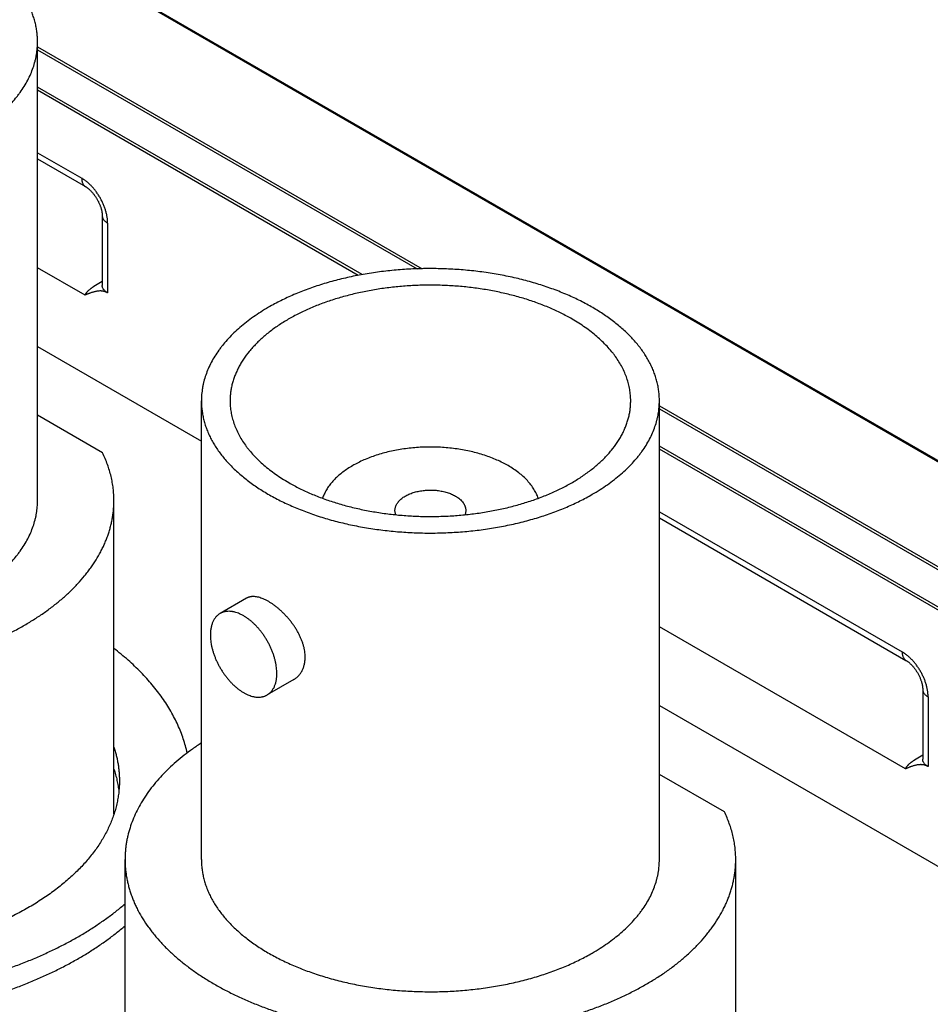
# Model space of a CAD drawing. Header units: inches. Extents: x 0 to 34, y 0 to 22.
# Tile 69 of 80: x 29.9 to 30.272, y 19.787 to 20.19. Entities that reach past the tile are written whole.
import ezdxf

# ---------------------------------------------------------------- set-up
doc = ezdxf.new("R2010")
doc.units = ezdxf.units.IN
doc.header["$LTSCALE"] = 1.87
doc.header["$MEASUREMENT"] = 0
doc.layers.get('0').update_dxf_attribs({"linetype": 'CONTINUOUS'})

msp = doc.modelspace()

# ---------------------------------------------------------------- linework, layer by layer
at = {"color": 7, "linetype": 'CONTINUOUS'}
for p, q in [((31.36824, 19.37818), (29.67916, 20.35343)), ((31.36896, 19.37825), (29.67989, 20.3535)), ((29.90689, 19.99334), (29.90689, 20.18112)), ((29.90689, 20.1791), (30.06426, 20.08824)), ((29.90689, 20.17787), (30.06222, 20.08818)), ((30.03979, 20.08582), (29.90689, 20.16256)), ((30.03817, 20.08552), (29.90689, 20.16132)), ((29.90689, 20.1357), (29.92495, 20.12527)), ((29.90689, 20.13316), (29.92651, 20.12183)), ((29.93336, 20.10996), (29.93336, 20.08132)), ((29.93556, 20.1069), (29.93556, 20.07832)), ((29.92632, 20.07742), (29.90689, 20.08864)), ((29.93336, 20.08296), (29.92996, 20.081)), ((29.90689, 20.0564), (29.97394, 20.01768)), ((29.97394, 19.84636), (29.97394, 20.03415)), ((30.16144, 19.84636), (30.16144, 20.03415)), ((30.16144, 20.03212), (30.40756, 19.89002)), ((30.16144, 20.03089), (30.40552, 19.88996)), ((29.93348, 20.01286), (29.90689, 20.02821)), ((30.3831, 19.8876), (30.16144, 20.01558)), ((30.38147, 19.8873), (30.16144, 20.01434)), ((29.93814, 19.86487), (29.93814, 19.99334)), ((30.0535, 19.98752), (30.05319, 19.98924)), ((30.08219, 19.98924), (30.08188, 19.98752)), ((30.16144, 19.98872), (30.26083, 19.93134)), ((30.16144, 19.98618), (30.26238, 19.9279)), ((29.99248, 19.95334), (29.98161, 19.94707)), ((30.26219, 19.88349), (30.16144, 19.94166)), ((30.01173, 19.92), (30.00086, 19.91373)), ((30.26924, 19.91603), (30.26924, 19.88739)), ((30.27143, 19.91297), (30.27143, 19.88439)), ((30.16144, 19.90942), (30.31724, 19.81946)), ((30.26924, 19.88903), (30.26584, 19.88706)), ((30.18803, 19.86588), (30.16144, 19.88123)), ((29.94269, 19.7179), (29.94269, 19.84636)), ((30.19269, 19.71789), (30.19269, 19.84636))]:
    msp.add_line(p, q, dxfattribs=at)
for points in [[(29.92651, 20.12183), (29.92661, 20.12177), (29.92674, 20.12169), (29.92688, 20.1216), (29.92702, 20.12151), (29.92716, 20.12141), (29.92731, 20.1213), (29.92747, 20.12118), (29.92762, 20.12106), (29.92778, 20.12092), (29.92795, 20.12078), (29.92812, 20.12063), (29.92829, 20.12047), (29.92846, 20.12031), (29.92864, 20.12014), (29.92881, 20.11995), (29.92899, 20.11977), (29.92917, 20.11957), (29.92935, 20.11937), (29.92952, 20.11916), (29.9297, 20.11895), (29.92987, 20.11873), (29.93004, 20.1185), (29.93021, 20.11827), (29.93038, 20.11804), (29.93055, 20.1178), (29.93071, 20.11755), (29.93087, 20.1173), (29.93103, 20.11705), (29.93119, 20.11679), (29.93134, 20.11653), (29.93148, 20.11627), (29.93162, 20.116), (29.93176, 20.11574), (29.93189, 20.11547), (29.93202, 20.11521), (29.93214, 20.11494), (29.93225, 20.11468), (29.93236, 20.11442), (29.93246, 20.11416), (29.93256, 20.1139), (29.93265, 20.11364), (29.93273, 20.11339), (29.93281, 20.11314), (29.93289, 20.11289), (29.93296, 20.11265), (29.93302, 20.11241), (29.93308, 20.11218), (29.93313, 20.11195), (29.93317, 20.11173), (29.93321, 20.11152), (29.93325, 20.11131), (29.93328, 20.11111), (29.9333, 20.11092), (29.93332, 20.11074), (29.93334, 20.11056), (29.93335, 20.11039), (29.93336, 20.11023), (29.93336, 20.11008), (29.93336, 20.10996)], [(30.26238, 19.9279), (30.26249, 19.92784), (30.26262, 19.92776), (30.26275, 19.92767), (30.2629, 19.92758), (30.26304, 19.92748), (30.26319, 19.92737), (30.26334, 19.92725), (30.2635, 19.92713), (30.26366, 19.92699), (30.26382, 19.92685), (30.26399, 19.9267), (30.26416, 19.92654), (30.26434, 19.92638), (30.26451, 19.92621), (30.26469, 19.92602), (30.26487, 19.92584), (30.26504, 19.92564), (30.26522, 19.92544), (30.2654, 19.92523), (30.26557, 19.92502), (30.26575, 19.9248), (30.26592, 19.92457), (30.26609, 19.92434), (30.26626, 19.92411), (30.26642, 19.92387), (30.26659, 19.92362), (30.26675, 19.92337), (30.26691, 19.92312), (30.26706, 19.92286), (30.26721, 19.9226), (30.26736, 19.92234), (30.2675, 19.92207), (30.26763, 19.92181), (30.26777, 19.92154), (30.26789, 19.92128), (30.26801, 19.92101), (30.26813, 19.92075), (30.26823, 19.92049), (30.26834, 19.92023), (30.26843, 19.91997), (30.26852, 19.91971), (30.26861, 19.91946), (30.26869, 19.91921), (30.26876, 19.91896), (30.26883, 19.91872), (30.2689, 19.91848), (30.26895, 19.91825), (30.269, 19.91802), (30.26905, 19.9178), (30.26909, 19.91759), (30.26912, 19.91738), (30.26915, 19.91718), (30.26918, 19.91699), (30.2692, 19.91681), (30.26921, 19.91663), (30.26922, 19.91646), (30.26923, 19.9163), (30.26924, 19.91615), (30.26924, 19.91603)]]:
    msp.add_lwpolyline(points, dxfattribs=at)
for points, knots in [([(29.90689, 20.18112), (29.90689, 20.18179), (29.90684, 20.18312), (29.90665, 20.18511), (29.90633, 20.1871), (29.90589, 20.18908), (29.90532, 20.19105), (29.90462, 20.193), (29.9038, 20.19494), (29.90286, 20.19686), (29.9018, 20.19876), (29.90061, 20.20063), (29.89931, 20.20248), (29.89739, 20.20492), (29.89527, 20.20728), (29.89295, 20.20955), (29.89108, 20.21122), (29.88911, 20.21286), (29.88704, 20.21445), (29.88486, 20.216), (29.88259, 20.2175), (29.88023, 20.21895), (29.87777, 20.22035), (29.87523, 20.2217), (29.8726, 20.22299), (29.86989, 20.22422), (29.86711, 20.2254), (29.86425, 20.22652), (29.86032, 20.22793), (29.85525, 20.22954), (29.84898, 20.23119), (29.84252, 20.23258), (29.83589, 20.23369), (29.82915, 20.23451), (29.82232, 20.23504), (29.81543, 20.23529), (29.80854, 20.23524), (29.80167, 20.2349), (29.79486, 20.23427), (29.78815, 20.23335), (29.78158, 20.23215), (29.77517, 20.23067), (29.76897, 20.22893), (29.76397, 20.22725), (29.76011, 20.22578), (29.7573, 20.22462), (29.75456, 20.22341), (29.75105, 20.22172), (29.7485, 20.22036), (29.74684, 20.2194)], [0, 0, 0, 0, 0.010653, 0.021334, 0.032072, 0.042896, 0.05383, 0.064902, 0.076133, 0.087546, 0.09916, 0.110993, 0.123061, 0.135376, 0.160788, 0.173907, 0.187307, 0.200992, 0.214964, 0.229222, 0.243766, 0.258592, 0.273697, 0.289076, 0.304722, 0.320627, 0.336783, 0.353181, 0.369809, 0.403711, 0.438395, 0.473751, 0.509665, 0.546015, 0.582672, 0.619506, 0.656385, 0.693174, 0.729743, 0.765962, 0.801703, 0.836848, 0.871282, 0.904902, 0.921377, 0.937615, 0.953605, 0.969338, 1, 1, 1, 1]), ([(29.87943, 20.14285), (29.8805, 20.14347), (29.88259, 20.14473), (29.88559, 20.14674), (29.88843, 20.14884), (29.89108, 20.15101), (29.89355, 20.15325), (29.89582, 20.15556), (29.89756, 20.15756), (29.89884, 20.15918), (29.90005, 20.1608), (29.90142, 20.16285), (29.90287, 20.16538), (29.9041, 20.16794), (29.90511, 20.17054), (29.90577, 20.17273), (29.90619, 20.17449), (29.90644, 20.17582), (29.90664, 20.17714), (29.90678, 20.17847), (29.90687, 20.1798), (29.90689, 20.18068), (29.90689, 20.18112)], [0, 0, 0, 0, 0.07523, 0.148553, 0.219947, 0.289407, 0.356948, 0.422603, 0.486431, 0.517688, 0.548519, 0.608956, 0.66788, 0.725447, 0.781836, 0.837251, 0.864668, 0.891927, 0.919058, 0.946092, 0.973062, 1, 1, 1, 1]), ([(29.92495, 20.12527), (29.92495, 20.12507), (29.92497, 20.12469), (29.92504, 20.12414), (29.92517, 20.12363), (29.92534, 20.12316), (29.92557, 20.12274), (29.92579, 20.12243), (29.92599, 20.12222), (29.92615, 20.12207), (29.92632, 20.12194), (29.92644, 20.12187), (29.92651, 20.12183)], [0, 0, 0, 0, 0.148578, 0.289445, 0.422643, 0.548539, 0.667875, 0.781791, 0.837227, 0.891911, 0.946085, 1, 1, 1, 1]), ([(29.93556, 20.1069), (29.93556, 20.107), (29.93556, 20.1072), (29.93555, 20.10751), (29.93553, 20.10782), (29.9355, 20.10823), (29.93545, 20.10877), (29.93536, 20.10941), (29.93524, 20.11006), (29.93506, 20.11095), (29.93476, 20.11207), (29.93439, 20.11318), (29.93405, 20.11407), (29.93377, 20.11474), (29.93347, 20.1154), (29.93305, 20.11628), (29.93246, 20.11736), (29.93169, 20.11861), (29.931, 20.11961), (29.93041, 20.12038), (29.92981, 20.12112), (29.92903, 20.12199), (29.92805, 20.12296), (29.9272, 20.1237), (29.92651, 20.12424), (29.92608, 20.12455), (29.92573, 20.12478), (29.92547, 20.12495), (29.92521, 20.12511), (29.92504, 20.12522), (29.92495, 20.12527)], [0, 0, 0, 0, 0.013721, 0.027604, 0.041645, 0.055847, 0.084718, 0.114193, 0.144236, 0.17481, 0.237374, 0.301555, 0.334143, 0.366997, 0.400064, 0.43329, 0.500002, 0.566715, 0.633, 0.665852, 0.69844, 0.762626, 0.825199, 0.885806, 0.915276, 0.944147, 0.95835, 0.972392, 0.986277, 1, 1, 1, 1]), ([(29.93336, 20.10996), (29.93336, 20.10989), (29.93337, 20.10975), (29.93339, 20.10953), (29.93344, 20.10932), (29.93352, 20.10904), (29.93368, 20.10869), (29.93393, 20.10829), (29.93425, 20.1079), (29.93463, 20.10754), (29.93507, 20.1072), (29.93539, 20.107), (29.93556, 20.1069)], [0, 0, 0, 0, 0.053917, 0.108092, 0.162777, 0.218213, 0.332131, 0.451468, 0.577364, 0.71056, 0.851426, 1, 1, 1, 1]), ([(30.16144, 20.03415), (30.16144, 20.03481), (30.1614, 20.03614), (30.16121, 20.03813), (30.16089, 20.04012), (30.16045, 20.0421), (30.15988, 20.04407), (30.15918, 20.04602), (30.15836, 20.04796), (30.15742, 20.04988), (30.15635, 20.05178), (30.15517, 20.05365), (30.15387, 20.0555), (30.15195, 20.05794), (30.14983, 20.0603), (30.14751, 20.06257), (30.14564, 20.06424), (30.14367, 20.06588), (30.1416, 20.06747), (30.13942, 20.06902), (30.13715, 20.07052), (30.13479, 20.07197), (30.13233, 20.07337), (30.12979, 20.07472), (30.12716, 20.07601), (30.12445, 20.07724), (30.12167, 20.07842), (30.11881, 20.07954), (30.11488, 20.08095), (30.10981, 20.08256), (30.10354, 20.08422), (30.09708, 20.0856), (30.09045, 20.08671), (30.08371, 20.08753), (30.07687, 20.08807), (30.06999, 20.08831), (30.0631, 20.08826), (30.05623, 20.08792), (30.04942, 20.08729), (30.04271, 20.08637), (30.03614, 20.08517), (30.02973, 20.08369), (30.02353, 20.08195), (30.01853, 20.08027), (30.01466, 20.0788), (30.01186, 20.07764), (30.00912, 20.07643), (30.00561, 20.07474), (30.00306, 20.07338), (30.0014, 20.07242)], [0, 0, 0, 0, 0.010653, 0.021334, 0.032072, 0.042896, 0.05383, 0.064902, 0.076133, 0.087546, 0.09916, 0.110993, 0.123061, 0.135376, 0.160788, 0.173907, 0.187307, 0.200992, 0.214964, 0.229222, 0.243766, 0.258592, 0.273697, 0.289076, 0.304722, 0.320627, 0.336783, 0.353181, 0.369809, 0.403711, 0.438395, 0.473751, 0.509665, 0.546015, 0.582672, 0.619506, 0.656385, 0.693174, 0.729743, 0.765962, 0.801703, 0.836848, 0.871282, 0.904902, 0.921377, 0.937615, 0.953605, 0.969338, 1, 1, 1, 1]), ([(29.92632, 20.07742), (29.92634, 20.07747), (29.92638, 20.07755), (29.92644, 20.07768), (29.92652, 20.0778), (29.92659, 20.07792), (29.92667, 20.07805), (29.92678, 20.07821), (29.92692, 20.07841), (29.9271, 20.07865), (29.9273, 20.07889), (29.92751, 20.07912), (29.92782, 20.07943), (29.92814, 20.07972), (29.92849, 20.08), (29.92876, 20.08021), (29.929, 20.08038), (29.92919, 20.08051), (29.92934, 20.08061), (29.92949, 20.08071), (29.9297, 20.08084), (29.92986, 20.08093), (29.92996, 20.081)], [0, 0, 0, 0, 0.027131, 0.054429, 0.082025, 0.109884, 0.137951, 0.166242, 0.223572, 0.281927, 0.341356, 0.401899, 0.463593, 0.590522, 0.655809, 0.722295, 0.789969, 0.824253, 0.858812, 0.893643, 0.928815, 1, 1, 1, 1]), ([(29.93556, 20.07832), (29.9355, 20.07835), (29.93539, 20.07842), (29.93522, 20.07851), (29.93505, 20.07859), (29.93483, 20.07869), (29.93455, 20.0788), (29.93421, 20.0789), (29.93388, 20.07899), (29.93356, 20.07905), (29.93324, 20.07909), (29.93293, 20.07912), (29.93262, 20.07913), (29.93222, 20.07912), (29.93172, 20.07909), (29.93114, 20.079), (29.93058, 20.07889), (29.93002, 20.07876), (29.92947, 20.0786), (29.92893, 20.07843), (29.92849, 20.07828), (29.92814, 20.07815), (29.92787, 20.07805), (29.92761, 20.07795), (29.92735, 20.07785), (29.92709, 20.07775), (29.92675, 20.07761), (29.92649, 20.0775), (29.92632, 20.07742)], [0, 0, 0, 0, 0.020185, 0.04007, 0.059616, 0.078825, 0.116256, 0.152455, 0.187544, 0.221655, 0.25492, 0.287465, 0.319402, 0.350832, 0.4125, 0.473033, 0.532793, 0.592015, 0.650855, 0.709418, 0.767777, 0.796898, 0.825985, 0.855043, 0.884077, 0.913092, 0.942082, 1, 1, 1, 1]), ([(29.93556, 20.07832), (29.93551, 20.07835), (29.93545, 20.07838), (29.93537, 20.07844), (29.93528, 20.07849), (29.93518, 20.07855), (29.93506, 20.07863), (29.93495, 20.07872), (29.9348, 20.07883), (29.93456, 20.07902), (29.93425, 20.07932), (29.93393, 20.0797), (29.93368, 20.08009), (29.93353, 20.08043), (29.93344, 20.0807), (29.93339, 20.08091), (29.93337, 20.08111), (29.93336, 20.08125), (29.93336, 20.08132)], [0, 0, 0, 0, 0.038375, 0.057372, 0.076264, 0.113708, 0.150632, 0.187035, 0.222923, 0.293131, 0.427348, 0.553678, 0.672775, 0.785628, 0.840253, 0.894002, 0.947157, 1, 1, 1, 1]), ([(30.12568, 20.06762), (30.12423, 20.06846), (30.12199, 20.06966), (30.11892, 20.07113), (30.11571, 20.07256), (30.11153, 20.07421), (30.10632, 20.07596), (30.1009, 20.07748), (30.0953, 20.07877), (30.08955, 20.07982), (30.08368, 20.08063), (30.07772, 20.08118), (30.07171, 20.08148), (30.06568, 20.08152), (30.05966, 20.08131), (30.05369, 20.08084), (30.04779, 20.08012), (30.04199, 20.07915), (30.03634, 20.07794), (30.03085, 20.07649), (30.02557, 20.07482), (30.02132, 20.07322), (30.01805, 20.07184), (30.01568, 20.07076), (30.01338, 20.06963), (30.01116, 20.06845), (30.00901, 20.06723), (30.00694, 20.06596), (30.00495, 20.06465), (30.00305, 20.0633), (30.00124, 20.0619), (29.99952, 20.06047), (29.99788, 20.059), (29.99635, 20.0575), (29.99491, 20.05597), (29.99313, 20.05391), (29.99154, 20.05177), (29.99015, 20.04957), (29.98921, 20.04791), (29.98839, 20.04623), (29.98767, 20.04453), (29.98706, 20.04282), (29.98656, 20.0411), (29.98618, 20.03937), (29.9859, 20.03763), (29.98573, 20.03589), (29.98569, 20.03473), (29.98569, 20.03415)], [0, 0, 0, 0, 0.030662, 0.046395, 0.062385, 0.095096, 0.128716, 0.16315, 0.198295, 0.234037, 0.270256, 0.306825, 0.343615, 0.380494, 0.417328, 0.453985, 0.490335, 0.526249, 0.561606, 0.59629, 0.630192, 0.663215, 0.679372, 0.695277, 0.710923, 0.726302, 0.741407, 0.756234, 0.770777, 0.785036, 0.799007, 0.812692, 0.826092, 0.839212, 0.852055, 0.86463, 0.889006, 0.900839, 0.912454, 0.923867, 0.935098, 0.946169, 0.957104, 0.967927, 0.978666, 0.989347, 1, 1, 1, 1]), ([(30.0014, 20.07242), (30.00033, 20.0718), (29.99824, 20.07054), (29.99523, 20.06853), (29.9924, 20.06643), (29.98975, 20.06426), (29.98728, 20.06202), (29.98501, 20.05971), (29.98327, 20.05771), (29.98198, 20.05609), (29.98078, 20.05447), (29.97941, 20.05242), (29.97796, 20.0499), (29.97673, 20.04733), (29.97572, 20.04473), (29.97505, 20.04254), (29.97464, 20.04078), (29.97439, 20.03946), (29.97419, 20.03813), (29.97405, 20.0368), (29.97396, 20.03548), (29.97394, 20.03459), (29.97394, 20.03415)], [0, 0, 0, 0, 0.07523, 0.148553, 0.219947, 0.289407, 0.356948, 0.422603, 0.486431, 0.517688, 0.548519, 0.608956, 0.66788, 0.725447, 0.781836, 0.837251, 0.864668, 0.891927, 0.919058, 0.946092, 0.973062, 1, 1, 1, 1]), ([(30.14969, 20.03415), (30.14969, 20.03492), (30.14963, 20.03648), (30.14933, 20.0388), (30.14883, 20.04111), (30.14814, 20.04341), (30.14726, 20.04568), (30.14618, 20.04792), (30.14491, 20.05013), (30.14371, 20.05193), (30.14266, 20.05334), (30.14153, 20.05476), (30.14001, 20.0565), (30.13803, 20.05852), (30.13587, 20.06049), (30.13355, 20.06239), (30.13107, 20.06422), (30.12844, 20.06598), (30.12661, 20.06708), (30.12568, 20.06762)], [0, 0, 0, 0, 0.053897, 0.108053, 0.162719, 0.218136, 0.274527, 0.332096, 0.391022, 0.451461, 0.482294, 0.513552, 0.577382, 0.643039, 0.710582, 0.780045, 0.851441, 0.924767, 1, 1, 1, 1]), ([(29.97394, 20.03415), (29.97394, 20.03348), (29.97399, 20.03215), (29.97418, 20.03016), (29.9745, 20.02817), (29.97494, 20.02619), (29.97551, 20.02422), (29.97621, 20.02227), (29.97703, 20.02033), (29.97797, 20.01841), (29.97903, 20.01652), (29.98022, 20.01464), (29.98152, 20.0128), (29.98343, 20.01035), (29.98556, 20.00799), (29.98788, 20.00573), (29.98975, 20.00405), (29.99172, 20.00241), (29.99379, 20.00082), (29.99596, 19.99927), (29.99824, 19.99777), (30.0006, 19.99632), (30.00306, 19.99492), (30.0056, 19.99357), (30.00823, 19.99228), (30.01094, 19.99105), (30.01372, 19.98987), (30.01658, 19.98876), (30.02051, 19.98734), (30.02557, 19.98573), (30.03185, 19.98408), (30.03831, 19.98269), (30.04493, 19.98159), (30.05168, 19.98076), (30.05851, 19.98023), (30.06539, 19.97998), (30.07229, 19.98003), (30.07916, 19.98037), (30.08597, 19.981), (30.09268, 19.98192), (30.09925, 19.98312), (30.10565, 19.9846), (30.11185, 19.98634), (30.11685, 19.98802), (30.12072, 19.98949), (30.12353, 19.99065), (30.12627, 19.99187), (30.12977, 19.99355), (30.13233, 19.99491), (30.13398, 19.99587)], [0, 0, 0, 0, 0.010653, 0.021334, 0.032072, 0.042896, 0.05383, 0.064902, 0.076133, 0.087546, 0.09916, 0.110993, 0.123061, 0.135376, 0.160788, 0.173907, 0.187307, 0.200992, 0.214964, 0.229222, 0.243766, 0.258592, 0.273697, 0.289076, 0.304722, 0.320627, 0.336783, 0.353181, 0.369809, 0.403711, 0.438395, 0.473751, 0.509665, 0.546015, 0.582672, 0.619506, 0.656385, 0.693174, 0.729743, 0.765962, 0.801703, 0.836848, 0.871282, 0.904902, 0.921377, 0.937615, 0.953605, 0.969338, 1, 1, 1, 1]), ([(29.98569, 20.03415), (29.98569, 20.03337), (29.98576, 20.03182), (29.98606, 20.02949), (29.98655, 20.02718), (29.98724, 20.02489), (29.98813, 20.02261), (29.98921, 20.02037), (29.99047, 20.01816), (29.99168, 20.01637), (29.99273, 20.01495), (29.99385, 20.01353), (29.99537, 20.01179), (29.99736, 20.00977), (29.99952, 20.0078), (30.00184, 20.00591), (30.00432, 20.00407), (30.00695, 20.00232), (30.00877, 20.00121), (30.00971, 20.00067)], [0, 0, 0, 0, 0.053897, 0.108053, 0.162719, 0.218136, 0.274527, 0.332096, 0.391022, 0.451461, 0.482294, 0.513552, 0.577382, 0.643039, 0.710582, 0.780045, 0.851441, 0.924767, 1, 1, 1, 1]), ([(30.00971, 20.00067), (30.01116, 19.99983), (30.01339, 19.99864), (30.01646, 19.99716), (30.01968, 19.99574), (30.02385, 19.99408), (30.02907, 19.99233), (30.03449, 19.99081), (30.04009, 19.98952), (30.04584, 19.98847), (30.05171, 19.98766), (30.05766, 19.98711), (30.06367, 19.98681), (30.0697, 19.98677), (30.07572, 19.98698), (30.0817, 19.98745), (30.0876, 19.98817), (30.09339, 19.98914), (30.09905, 19.99035), (30.10453, 19.9918), (30.10982, 19.99348), (30.11407, 19.99507), (30.11734, 19.99645), (30.11971, 19.99753), (30.122, 19.99866), (30.12423, 19.99984), (30.12638, 20.00106), (30.12845, 20.00233), (30.13043, 20.00364), (30.13233, 20.005), (30.13415, 20.00639), (30.13587, 20.00782), (30.1375, 20.00929), (30.13904, 20.01079), (30.14048, 20.01232), (30.14225, 20.01438), (30.14385, 20.01652), (30.14524, 20.01873), (30.14617, 20.02038), (30.147, 20.02206), (30.14771, 20.02376), (30.14832, 20.02547), (30.14882, 20.02719), (30.14921, 20.02892), (30.14949, 20.03066), (30.14966, 20.0324), (30.14969, 20.03356), (30.14969, 20.03415)], [0, 0, 0, 0, 0.030662, 0.046395, 0.062385, 0.095096, 0.128716, 0.16315, 0.198295, 0.234037, 0.270256, 0.306825, 0.343615, 0.380494, 0.417328, 0.453985, 0.490335, 0.526249, 0.561606, 0.59629, 0.630192, 0.663215, 0.679372, 0.695277, 0.710923, 0.726302, 0.741407, 0.756234, 0.770777, 0.785036, 0.799007, 0.812692, 0.826092, 0.839212, 0.852055, 0.86463, 0.889006, 0.900839, 0.912454, 0.923867, 0.935098, 0.946169, 0.957104, 0.967927, 0.978666, 0.989347, 1, 1, 1, 1]), ([(30.13398, 19.99587), (30.13506, 19.99649), (30.13715, 19.99775), (30.14015, 19.99977), (30.14299, 20.00186), (30.14564, 20.00403), (30.1481, 20.00627), (30.15038, 20.00859), (30.15212, 20.01058), (30.1534, 20.0122), (30.1546, 20.01382), (30.15598, 20.01587), (30.15743, 20.0184), (30.15866, 20.02096), (30.15967, 20.02356), (30.16033, 20.02575), (30.16075, 20.02752), (30.161, 20.02884), (30.1612, 20.03016), (30.16134, 20.03149), (30.16142, 20.03282), (30.16144, 20.0337), (30.16144, 20.03415)], [0, 0, 0, 0, 0.07523, 0.148553, 0.219947, 0.289407, 0.356948, 0.422603, 0.486431, 0.517688, 0.548519, 0.608956, 0.66788, 0.725447, 0.781836, 0.837251, 0.864668, 0.891927, 0.919058, 0.946092, 0.973062, 1, 1, 1, 1]), ([(30.09951, 20.00761), (30.09878, 20.00803), (30.09728, 20.00884), (30.09492, 20.00995), (30.09244, 20.01096), (30.08985, 20.01188), (30.08716, 20.01269), (30.08437, 20.01339), (30.08152, 20.01399), (30.0786, 20.01447), (30.07563, 20.01484), (30.07262, 20.01509), (30.06959, 20.01522), (30.06655, 20.01523), (30.06352, 20.01513), (30.06051, 20.01491), (30.05753, 20.01457), (30.05459, 20.01412), (30.05172, 20.01355), (30.04892, 20.01287), (30.0462, 20.01209), (30.04358, 20.0112), (30.04107, 20.01021), (30.03868, 20.00913), (30.03643, 20.00795), (30.03431, 20.00669), (30.03235, 20.00535), (30.03055, 20.00394), (30.02891, 20.00246), (30.02746, 20.00092), (30.02618, 19.99932), (30.0251, 19.99768), (30.02435, 19.99626), (30.02385, 19.99512), (30.02364, 19.99454), (30.02354, 19.99425)], [0, 0, 0, 0, 0.02979, 0.060528, 0.092162, 0.124627, 0.157848, 0.191743, 0.226221, 0.261188, 0.296543, 0.332181, 0.367996, 0.403879, 0.439721, 0.475413, 0.510848, 0.545921, 0.58053, 0.614579, 0.647976, 0.680637, 0.712484, 0.743451, 0.773481, 0.802531, 0.830571, 0.857588, 0.883586, 0.908591, 0.93265, 0.955835, 0.978242, 0.989194, 1, 1, 1, 1]), ([(29.93814, 19.99334), (29.93814, 19.99416), (29.93809, 19.99581), (29.93787, 19.99828), (29.9375, 20.00075), (29.93699, 20.0032), (29.93633, 20.00565), (29.93553, 20.00808), (29.93458, 20.01049), (29.93386, 20.01207), (29.93348, 20.01286)], [0, 0, 0, 0, 0.122103, 0.244492, 0.367448, 0.491247, 0.616156, 0.742427, 0.8703, 1, 1, 1, 1]), ([(30.11185, 19.99425), (30.11174, 19.99457), (30.11151, 19.9952), (30.11109, 19.99613), (30.11062, 19.99705), (30.10991, 19.99828), (30.10887, 19.99978), (30.10741, 20.00151), (30.10573, 20.00317), (30.10384, 20.00475), (30.10176, 20.00625), (30.10028, 20.00717), (30.09951, 20.00761)], [0, 0, 0, 0, 0.053958, 0.108725, 0.164406, 0.221094, 0.337777, 0.459356, 0.586211, 0.718566, 0.856509, 1, 1, 1, 1]), ([(30.05319, 19.98924), (30.05319, 19.98945), (30.05322, 19.98986), (30.05334, 19.99048), (30.05354, 19.99108), (30.05381, 19.99168), (30.05416, 19.99227), (30.05451, 19.99274), (30.05482, 19.9931), (30.05517, 19.99346), (30.05564, 19.99391), (30.05627, 19.99441), (30.05695, 19.99488), (30.0577, 19.99532), (30.0585, 19.99572), (30.05935, 19.9961), (30.06024, 19.99643), (30.06118, 19.99673), (30.06215, 19.99698), (30.06315, 19.9972), (30.06417, 19.99737), (30.06522, 19.9975), (30.06627, 19.99758), (30.06734, 19.99762), (30.0684, 19.99761), (30.06947, 19.99756), (30.07052, 19.99746), (30.07156, 19.99732), (30.07257, 19.99713), (30.07356, 19.9969), (30.07452, 19.99663), (30.07545, 19.99632), (30.07633, 19.99598), (30.07716, 19.99559), (30.07769, 19.99531), (30.07795, 19.99516)], [0, 0, 0, 0, 0.021325, 0.042878, 0.064876, 0.087513, 0.110954, 0.135332, 0.147908, 0.160753, 0.187268, 0.214922, 0.243722, 0.273652, 0.304676, 0.336737, 0.369763, 0.403668, 0.438354, 0.473713, 0.509631, 0.545983, 0.582643, 0.61948, 0.656362, 0.693155, 0.729727, 0.765948, 0.801693, 0.83684, 0.871278, 0.9049, 0.937613, 0.969335, 1, 1, 1, 1]), ([(30.07795, 19.99516), (30.07827, 19.99497), (30.0789, 19.99458), (30.07975, 19.99392), (30.08048, 19.99321), (30.0811, 19.99247), (30.08151, 19.99181), (30.08176, 19.99128), (30.08192, 19.99088), (30.08204, 19.99047), (30.08213, 19.99006), (30.08218, 19.98965), (30.08219, 19.98938), (30.08219, 19.98924)], [0, 0, 0, 0, 0.148562, 0.289416, 0.422602, 0.548487, 0.667814, 0.725398, 0.781805, 0.837236, 0.891917, 0.946088, 1, 1, 1, 1]), ([(29.68814, 19.99334), (29.68814, 19.99275), (29.68816, 19.99156), (29.68827, 19.98979), (29.68846, 19.98802), (29.68873, 19.98626), (29.68906, 19.9845), (29.68948, 19.98274), (29.68997, 19.98099), (29.69053, 19.97925), (29.69116, 19.97751), (29.69187, 19.97579), (29.69266, 19.97408), (29.6938, 19.97179), (29.69542, 19.96897), (29.69725, 19.96623), (29.69886, 19.96408), (29.70057, 19.96191), (29.70289, 19.95926), (29.70592, 19.95617), (29.70921, 19.95318), (29.71274, 19.95029), (29.71652, 19.9475), (29.72053, 19.94481), (29.72476, 19.94225), (29.72921, 19.93981), (29.73386, 19.9375), (29.73869, 19.93532), (29.74371, 19.93328), (29.74889, 19.93139), (29.75423, 19.92965), (29.75971, 19.92806), (29.76532, 19.92662), (29.77104, 19.92535), (29.77686, 19.92424), (29.78277, 19.92329), (29.78876, 19.92252), (29.7948, 19.92191), (29.80089, 19.92148), (29.807, 19.92122), (29.81314, 19.92113), (29.81927, 19.92122), (29.82538, 19.92148), (29.83147, 19.92191), (29.83751, 19.92252), (29.8435, 19.92329), (29.84941, 19.92424), (29.85523, 19.92535), (29.86095, 19.92662), (29.86656, 19.92806), (29.87204, 19.92965), (29.87738, 19.93139), (29.88256, 19.93328), (29.88758, 19.93532), (29.89241, 19.9375), (29.89706, 19.93981), (29.90151, 19.94225), (29.90574, 19.94481), (29.90975, 19.9475), (29.91353, 19.95029), (29.91706, 19.95318), (29.92035, 19.95617), (29.92338, 19.95926), (29.9257, 19.96191), (29.92741, 19.96408), (29.92902, 19.96623), (29.93085, 19.96897), (29.93247, 19.97179), (29.93361, 19.97408), (29.9344, 19.97579), (29.93511, 19.97751), (29.93574, 19.97925), (29.93631, 19.98099), (29.93679, 19.98274), (29.93721, 19.9845), (29.93754, 19.98626), (29.93781, 19.98802), (29.938, 19.98979), (29.93811, 19.99156), (29.93814, 19.99275), (29.93814, 19.99334)], [0, 0, 0, 0, 0.005619, 0.011245, 0.016885, 0.022544, 0.02823, 0.033949, 0.039708, 0.045511, 0.051366, 0.057276, 0.063248, 0.069287, 0.081578, 0.094186, 0.100617, 0.107137, 0.120452, 0.134147, 0.148236, 0.162726, 0.177619, 0.192914, 0.208607, 0.22469, 0.241151, 0.257978, 0.275153, 0.292658, 0.310473, 0.328574, 0.346938, 0.365538, 0.384349, 0.403342, 0.422488, 0.441757, 0.461119, 0.480544, 0.5, 0.519456, 0.538881, 0.558243, 0.577512, 0.596658, 0.615651, 0.634462, 0.653062, 0.671426, 0.689527, 0.707342, 0.724847, 0.742022, 0.758849, 0.77531, 0.791393, 0.807086, 0.822381, 0.837274, 0.851764, 0.865853, 0.879548, 0.892863, 0.899383, 0.905814, 0.918422, 0.930713, 0.936752, 0.942724, 0.948634, 0.954489, 0.960292, 0.966051, 0.97177, 0.977456, 0.983115, 0.988755, 0.994381, 1, 1, 1, 1]), ([(29.87943, 19.95506), (29.8805, 19.95568), (29.88259, 19.95695), (29.88559, 19.95896), (29.88843, 19.96105), (29.89108, 19.96322), (29.89355, 19.96546), (29.89582, 19.96778), (29.89756, 19.96977), (29.89884, 19.97139), (29.90005, 19.97301), (29.90142, 19.97506), (29.90287, 19.97759), (29.9041, 19.98015), (29.90511, 19.98275), (29.90577, 19.98494), (29.90619, 19.98671), (29.90644, 19.98803), (29.90664, 19.98935), (29.90678, 19.99068), (29.90687, 19.99201), (29.90689, 19.99289), (29.90689, 19.99334)], [0, 0, 0, 0, 0.07523, 0.148553, 0.219947, 0.289407, 0.356948, 0.422603, 0.486431, 0.517688, 0.548519, 0.608956, 0.66788, 0.725447, 0.781836, 0.837251, 0.864668, 0.891927, 0.919058, 0.946092, 0.973062, 1, 1, 1, 1]), ([(30.01643, 19.92922), (30.01643, 19.92962), (30.0164, 19.93041), (30.01626, 19.93162), (30.01604, 19.93284), (30.01573, 19.93408), (30.01533, 19.93532), (30.01486, 19.93657), (30.01431, 19.93781), (30.0137, 19.93905), (30.01301, 19.94026), (30.01227, 19.94146), (30.01146, 19.94262), (30.01061, 19.94376), (30.00972, 19.94486), (30.00879, 19.94592), (30.00782, 19.94693), (30.00684, 19.94789), (30.00583, 19.9488), (30.00481, 19.94965), (30.00379, 19.95043), (30.00277, 19.95114), (30.00176, 19.95179), (30.00076, 19.95236), (29.99977, 19.95284), (29.99882, 19.95325), (29.99789, 19.95358), (29.99699, 19.95382), (29.99613, 19.95397), (29.99531, 19.95403), (29.99465, 19.954), (29.99415, 19.95394), (29.99379, 19.95386), (29.99344, 19.95377), (29.99311, 19.95365), (29.99279, 19.95351), (29.99258, 19.9534), (29.99248, 19.95334)], [0, 0, 0, 0, 0.03116, 0.063215, 0.096148, 0.129925, 0.164495, 0.199794, 0.235741, 0.272247, 0.309208, 0.346512, 0.384036, 0.421649, 0.459213, 0.496584, 0.533612, 0.570144, 0.606026, 0.641105, 0.675233, 0.708269, 0.740084, 0.770567, 0.799627, 0.827199, 0.853251, 0.87779, 0.900866, 0.922582, 0.943099, 0.95298, 0.96265, 0.972145, 0.981507, 0.990777, 1, 1, 1, 1]), ([(29.98161, 19.94707), (29.98145, 19.94698), (29.98115, 19.94678), (29.98071, 19.94645), (29.9803, 19.94608), (29.97991, 19.94567), (29.97955, 19.94522), (29.97922, 19.94474), (29.97892, 19.94422), (29.97856, 19.94348), (29.97826, 19.94268), (29.97803, 19.94184), (29.97788, 19.94117), (29.97777, 19.94047), (29.97766, 19.9395), (29.97763, 19.93876), (29.97763, 19.93826)], [0, 0, 0, 0, 0.053902, 0.108062, 0.162733, 0.218155, 0.274551, 0.332125, 0.391057, 0.451502, 0.577367, 0.643032, 0.710583, 0.780054, 0.851459, 1, 1, 1, 1]), ([(30.00485, 19.92254), (30.00485, 19.92293), (30.00482, 19.92373), (30.00471, 19.92495), (30.00453, 19.92619), (30.00427, 19.92745), (30.00395, 19.92873), (30.00355, 19.93002), (30.00309, 19.93132), (30.00256, 19.9326), (30.00198, 19.93388), (30.00133, 19.93514), (30.00063, 19.93637), (29.99988, 19.93757), (29.99909, 19.93873), (29.99825, 19.93984), (29.99737, 19.94091), (29.99646, 19.94191), (29.99552, 19.94286), (29.99456, 19.94374), (29.99358, 19.94454), (29.99259, 19.94527), (29.99159, 19.94592), (29.99059, 19.94649), (29.98959, 19.94697), (29.9886, 19.94736), (29.98778, 19.94761), (29.98713, 19.94776), (29.9865, 19.94788), (29.98573, 19.94797), (29.98483, 19.94798), (29.9841, 19.94791), (29.98354, 19.94781), (29.98313, 19.94771), (29.98273, 19.94759), (29.98235, 19.94744), (29.98197, 19.94727), (29.98173, 19.94714), (29.98161, 19.94707)], [0, 0, 0, 0, 0.030663, 0.062384, 0.095096, 0.128717, 0.163153, 0.1983, 0.234044, 0.270264, 0.306836, 0.343628, 0.38051, 0.417347, 0.454006, 0.490359, 0.526275, 0.561635, 0.596321, 0.630225, 0.663251, 0.695311, 0.726334, 0.756264, 0.785063, 0.812715, 0.83923, 0.852073, 0.864649, 0.889025, 0.912465, 0.9351, 0.946171, 0.957105, 0.967928, 0.978667, 0.989348, 1, 1, 1, 1]), ([(29.97763, 19.93826), (29.97763, 19.93787), (29.97765, 19.93707), (29.97776, 19.93585), (29.97795, 19.93461), (29.9782, 19.93334), (29.97853, 19.93206), (29.97893, 19.93077), (29.97939, 19.92948), (29.97991, 19.92819), (29.9805, 19.92692), (29.98114, 19.92566), (29.98184, 19.92443), (29.98259, 19.92323), (29.98339, 19.92207), (29.98423, 19.92096), (29.98511, 19.91989), (29.98602, 19.91888), (29.98695, 19.91794), (29.98791, 19.91706), (29.98889, 19.91626), (29.98989, 19.91553), (29.99089, 19.91488), (29.99189, 19.91431), (29.99289, 19.91383), (29.99388, 19.91344), (29.9947, 19.91319), (29.99534, 19.91304), (29.99597, 19.91292), (29.99674, 19.91283), (29.99764, 19.91282), (29.99838, 19.91289), (29.99894, 19.91299), (29.99935, 19.91309), (29.99974, 19.91321), (30.00013, 19.91336), (30.0005, 19.91353), (30.00074, 19.91366), (30.00086, 19.91373)], [0, 0, 0, 0, 0.030663, 0.062384, 0.095096, 0.128717, 0.163153, 0.1983, 0.234044, 0.270264, 0.306836, 0.343628, 0.38051, 0.417347, 0.454006, 0.490359, 0.526275, 0.561635, 0.596321, 0.630225, 0.663251, 0.695311, 0.726334, 0.756264, 0.785063, 0.812715, 0.83923, 0.852073, 0.864649, 0.889025, 0.912465, 0.9351, 0.946171, 0.957105, 0.967928, 0.978667, 0.989348, 1, 1, 1, 1]), ([(29.96814, 19.89), (29.96793, 19.89096), (29.96744, 19.8929), (29.96656, 19.89577), (29.96552, 19.89863), (29.96432, 19.90146), (29.96297, 19.90427), (29.96145, 19.90706), (29.95978, 19.90981), (29.95796, 19.91253), (29.95599, 19.91521), (29.95313, 19.91877), (29.95, 19.92222), (29.94662, 19.92554), (29.943, 19.92886), (29.94012, 19.93122), (29.93814, 19.93275)], [0, 0, 0, 0, 0.055794, 0.112126, 0.169094, 0.22679, 0.285301, 0.344704, 0.405073, 0.46647, 0.528954, 0.592574, 0.723359, 0.790613, 0.859132, 1, 1, 1, 1]), ([(30.01173, 19.92), (30.01191, 19.92011), (30.01226, 19.92033), (30.01277, 19.9207), (30.01325, 19.92111), (30.0137, 19.92156), (30.01412, 19.92204), (30.01451, 19.92255), (30.01486, 19.9231), (30.01519, 19.92368), (30.01547, 19.92429), (30.01573, 19.92492), (30.01594, 19.92559), (30.01618, 19.92651), (30.01638, 19.92773), (30.01643, 19.92872), (30.01643, 19.92922)], [0, 0, 0, 0, 0.057544, 0.115224, 0.173169, 0.231503, 0.290348, 0.349823, 0.410039, 0.471102, 0.533113, 0.59616, 0.660327, 0.725686, 0.860158, 1, 1, 1, 1]), ([(30.26083, 19.93134), (30.26083, 19.93114), (30.26084, 19.93076), (30.26092, 19.93021), (30.26104, 19.9297), (30.26122, 19.92923), (30.26144, 19.92881), (30.26167, 19.9285), (30.26187, 19.92829), (30.26203, 19.92814), (30.2622, 19.92801), (30.26232, 19.92794), (30.26238, 19.9279)], [0, 0, 0, 0, 0.148578, 0.289445, 0.422643, 0.548539, 0.667875, 0.781791, 0.837227, 0.891911, 0.946085, 1, 1, 1, 1]), ([(30.27143, 19.91297), (30.27143, 19.91307), (30.27143, 19.91327), (30.27142, 19.91358), (30.27141, 19.91389), (30.27138, 19.9143), (30.27132, 19.91484), (30.27123, 19.91548), (30.27112, 19.91613), (30.27093, 19.91702), (30.27064, 19.91813), (30.27027, 19.91925), (30.26993, 19.92014), (30.26965, 19.92081), (30.26935, 19.92147), (30.26892, 19.92235), (30.26834, 19.92343), (30.26757, 19.92468), (30.26687, 19.92568), (30.26628, 19.92645), (30.26568, 19.92719), (30.26491, 19.92806), (30.26393, 19.92903), (30.26308, 19.92977), (30.26239, 19.93031), (30.26196, 19.93062), (30.26161, 19.93085), (30.26135, 19.93102), (30.26109, 19.93118), (30.26092, 19.93129), (30.26083, 19.93134)], [0, 0, 0, 0, 0.013721, 0.027604, 0.041645, 0.055847, 0.084718, 0.114193, 0.144236, 0.17481, 0.237374, 0.301555, 0.334143, 0.366997, 0.400064, 0.43329, 0.500002, 0.566715, 0.633, 0.665852, 0.69844, 0.762626, 0.825199, 0.885806, 0.915276, 0.944147, 0.95835, 0.972392, 0.986277, 1, 1, 1, 1]), ([(30.00086, 19.91373), (30.00102, 19.91382), (30.00133, 19.91402), (30.00177, 19.91435), (30.00218, 19.91472), (30.00256, 19.91513), (30.00292, 19.91558), (30.00325, 19.91606), (30.00355, 19.91658), (30.00392, 19.91732), (30.00422, 19.91812), (30.00445, 19.91896), (30.0046, 19.91963), (30.00471, 19.92032), (30.00482, 19.9213), (30.00485, 19.92204), (30.00485, 19.92254)], [0, 0, 0, 0, 0.053902, 0.108062, 0.162733, 0.218155, 0.274551, 0.332125, 0.391057, 0.451502, 0.577367, 0.643032, 0.710583, 0.780054, 0.851459, 1, 1, 1, 1]), ([(30.26924, 19.91603), (30.26924, 19.91596), (30.26924, 19.91582), (30.26927, 19.9156), (30.26932, 19.91539), (30.2694, 19.91511), (30.26955, 19.91476), (30.2698, 19.91436), (30.27012, 19.91397), (30.2705, 19.91361), (30.27094, 19.91327), (30.27126, 19.91306), (30.27143, 19.91297)], [0, 0, 0, 0, 0.053917, 0.108092, 0.162777, 0.218213, 0.332131, 0.451468, 0.577364, 0.71056, 0.851426, 1, 1, 1, 1]), ([(29.97394, 19.89409), (29.97271, 19.89329), (29.97031, 19.89165), (29.96687, 19.88906), (29.96364, 19.88639), (29.96061, 19.88364), (29.95781, 19.88081), (29.95522, 19.87791), (29.95287, 19.87494), (29.95075, 19.87192), (29.94887, 19.86884), (29.94723, 19.86572), (29.94584, 19.86255), (29.94469, 19.85936), (29.94395, 19.85666), (29.94348, 19.8545), (29.94319, 19.85287), (29.94297, 19.85125), (29.94281, 19.84962), (29.94271, 19.84799), (29.94269, 19.8469), (29.94269, 19.84636)], [0, 0, 0, 0, 0.07415, 0.146491, 0.217022, 0.285757, 0.352724, 0.417972, 0.481566, 0.543592, 0.604155, 0.663379, 0.721409, 0.77841, 0.834564, 0.862389, 0.890077, 0.917655, 0.94515, 0.972589, 1, 1, 1, 1]), ([(29.93814, 19.89236), (29.93833, 19.8918), (29.93868, 19.89067), (29.93913, 19.88896), (29.93952, 19.88725), (29.93983, 19.88553), (29.94008, 19.8838), (29.94026, 19.88208), (29.94036, 19.88035), (29.94039, 19.8792), (29.94039, 19.87862)], [0, 0, 0, 0, 0.127319, 0.253724, 0.379335, 0.504279, 0.628684, 0.752683, 0.87641, 1, 1, 1, 1]), ([(30.26219, 19.88349), (30.26221, 19.88353), (30.26226, 19.88362), (30.26232, 19.88374), (30.26239, 19.88387), (30.26247, 19.88399), (30.26254, 19.88412), (30.26265, 19.88428), (30.26279, 19.88448), (30.26298, 19.88472), (30.26318, 19.88496), (30.26339, 19.88519), (30.26369, 19.88549), (30.26402, 19.88579), (30.26436, 19.88607), (30.26464, 19.88628), (30.26487, 19.88645), (30.26507, 19.88658), (30.26522, 19.88668), (30.26537, 19.88678), (30.26558, 19.88691), (30.26573, 19.887), (30.26584, 19.88706)], [0, 0, 0, 0, 0.027131, 0.054429, 0.082025, 0.109884, 0.137951, 0.166242, 0.223572, 0.281927, 0.341356, 0.401899, 0.463593, 0.590522, 0.655809, 0.722295, 0.789969, 0.824253, 0.858812, 0.893643, 0.928815, 1, 1, 1, 1]), ([(30.27143, 19.88439), (30.27138, 19.88442), (30.27126, 19.88449), (30.27109, 19.88457), (30.27092, 19.88466), (30.2707, 19.88476), (30.27042, 19.88487), (30.27009, 19.88497), (30.26976, 19.88506), (30.26944, 19.88512), (30.26912, 19.88516), (30.2688, 19.88519), (30.2685, 19.8852), (30.26809, 19.88519), (30.2676, 19.88516), (30.26702, 19.88507), (30.26645, 19.88496), (30.2659, 19.88483), (30.26535, 19.88467), (30.26481, 19.8845), (30.26437, 19.88435), (30.26401, 19.88422), (30.26366, 19.88409), (30.26331, 19.88396), (30.26297, 19.88382), (30.26271, 19.88371), (30.26245, 19.8836), (30.26228, 19.88353), (30.26219, 19.88349)], [0, 0, 0, 0, 0.020184, 0.04007, 0.059615, 0.078825, 0.116255, 0.152455, 0.187544, 0.221654, 0.254919, 0.287464, 0.319402, 0.350832, 0.412499, 0.473033, 0.532793, 0.592015, 0.650855, 0.709418, 0.767777, 0.796898, 0.825985, 0.884077, 0.913092, 0.942081, 0.971046, 1, 1, 1, 1]), ([(30.27143, 19.88439), (30.27139, 19.88442), (30.27133, 19.88445), (30.27124, 19.8845), (30.27116, 19.88456), (30.27106, 19.88462), (30.27094, 19.8847), (30.27082, 19.88479), (30.27068, 19.8849), (30.27043, 19.88509), (30.27012, 19.88539), (30.2698, 19.88577), (30.26955, 19.88616), (30.2694, 19.8865), (30.26932, 19.88677), (30.26927, 19.88698), (30.26924, 19.88718), (30.26924, 19.88732), (30.26924, 19.88739)], [0, 0, 0, 0, 0.038375, 0.057372, 0.076264, 0.113708, 0.150632, 0.187035, 0.222923, 0.293131, 0.427348, 0.553678, 0.672775, 0.785628, 0.840253, 0.894002, 0.947157, 1, 1, 1, 1]), ([(29.93814, 19.88338), (29.93839, 19.88262), (29.93885, 19.88109), (29.93942, 19.87878), (29.93986, 19.87645), (29.94007, 19.87489), (29.94015, 19.87412)], [0, 0, 0, 0, 0.253066, 0.503785, 0.752607, 1, 1, 1, 1]), ([(29.94039, 19.87862), (29.94039, 19.87787), (29.94035, 19.87637), (29.94017, 19.87412), (29.93987, 19.87188), (29.93945, 19.86964), (29.93892, 19.86741), (29.93826, 19.8652), (29.93749, 19.86299), (29.9366, 19.8608), (29.9356, 19.85863), (29.93448, 19.85647), (29.93325, 19.85434), (29.93145, 19.8515), (29.9289, 19.84801), (29.92544, 19.84398), (29.92156, 19.84008), (29.91728, 19.83632), (29.9126, 19.83273), (29.90756, 19.8293), (29.90216, 19.82606), (29.89644, 19.82302), (29.8904, 19.82019), (29.88407, 19.81757), (29.87748, 19.81518), (29.87065, 19.81303), (29.8636, 19.81112), (29.85636, 19.80947), (29.84897, 19.80808), (29.84144, 19.80694), (29.8338, 19.80608), (29.82609, 19.80549), (29.81833, 19.80517), (29.81054, 19.80512), (29.80277, 19.80535), (29.79504, 19.80585), (29.78738, 19.80662), (29.77981, 19.80767), (29.77236, 19.80898), (29.76746, 19.81003), (29.76504, 19.8106)], [0, 0, 0, 0, 0.01076, 0.021541, 0.032361, 0.043241, 0.0542, 0.065255, 0.076425, 0.087726, 0.099173, 0.110781, 0.122562, 0.13453, 0.159059, 0.184445, 0.210741, 0.237979, 0.266178, 0.295338, 0.325449, 0.356485, 0.388411, 0.421181, 0.454741, 0.489029, 0.523977, 0.55951, 0.595548, 0.632008, 0.668804, 0.705846, 0.743042, 0.7803, 0.817527, 0.85463, 0.891518, 0.9281, 0.964289, 1, 1, 1, 1]), ([(30.19269, 19.84636), (30.19269, 19.84718), (30.19264, 19.84883), (30.19242, 19.8513), (30.19206, 19.85377), (30.19154, 19.85622), (30.19089, 19.85867), (30.19008, 19.8611), (30.18914, 19.86351), (30.18842, 19.86509), (30.18803, 19.86588)], [0, 0, 0, 0, 0.122103, 0.244492, 0.367448, 0.491247, 0.616156, 0.742427, 0.8703, 1, 1, 1, 1]), ([(29.94269, 19.84636), (29.94269, 19.84577), (29.94272, 19.84459), (29.94283, 19.84281), (29.94302, 19.84104), (29.94328, 19.83928), (29.94362, 19.83752), (29.94404, 19.83576), (29.94452, 19.83401), (29.94509, 19.83227), (29.94572, 19.83053), (29.94643, 19.82881), (29.94721, 19.8271), (29.94836, 19.82481), (29.94998, 19.82199), (29.95181, 19.81925), (29.95341, 19.8171), (29.95513, 19.81493), (29.95745, 19.81228), (29.96048, 19.8092), (29.96377, 19.8062), (29.9673, 19.80331), (29.97108, 19.80052), (29.97509, 19.79784), (29.97932, 19.79527), (29.98377, 19.79283), (29.98841, 19.79052), (29.99325, 19.78834), (29.99827, 19.78631), (30.00345, 19.78441), (30.00879, 19.78267), (30.01427, 19.78108), (30.01988, 19.77964), (30.0256, 19.77837), (30.03142, 19.77726), (30.03733, 19.77632), (30.04332, 19.77554), (30.04936, 19.77494), (30.05545, 19.7745), (30.06156, 19.77424), (30.06769, 19.77416), (30.07382, 19.77424), (30.07994, 19.7745), (30.08603, 19.77494), (30.09207, 19.77554), (30.09805, 19.77632), (30.10397, 19.77726), (30.10979, 19.77837), (30.11551, 19.77964), (30.12112, 19.78108), (30.1266, 19.78267), (30.13194, 19.78441), (30.13712, 19.78631), (30.14214, 19.78834), (30.14697, 19.79052), (30.15162, 19.79283), (30.15606, 19.79527), (30.1603, 19.79784), (30.16431, 19.80052), (30.16808, 19.80331), (30.17162, 19.8062), (30.17491, 19.8092), (30.17794, 19.81228), (30.18026, 19.81493), (30.18197, 19.8171), (30.18357, 19.81925), (30.18541, 19.82199), (30.18703, 19.82481), (30.18817, 19.8271), (30.18896, 19.82881), (30.18967, 19.83053), (30.1903, 19.83227), (30.19086, 19.83401), (30.19135, 19.83576), (30.19176, 19.83752), (30.1921, 19.83928), (30.19237, 19.84104), (30.19256, 19.84281), (30.19267, 19.84459), (30.19269, 19.84577), (30.19269, 19.84636)], [0, 0, 0, 0, 0.005619, 0.011245, 0.016885, 0.022544, 0.02823, 0.033949, 0.039708, 0.045511, 0.051366, 0.057276, 0.063248, 0.069287, 0.081578, 0.094186, 0.100617, 0.107137, 0.120452, 0.134147, 0.148236, 0.162726, 0.177619, 0.192914, 0.208607, 0.22469, 0.241151, 0.257978, 0.275153, 0.292658, 0.310473, 0.328574, 0.346938, 0.365538, 0.384349, 0.403342, 0.422488, 0.441757, 0.461119, 0.480544, 0.5, 0.519456, 0.538881, 0.558243, 0.577512, 0.596658, 0.615651, 0.634462, 0.653062, 0.671426, 0.689527, 0.707342, 0.724847, 0.742022, 0.758849, 0.77531, 0.791393, 0.807086, 0.822381, 0.837274, 0.851764, 0.865853, 0.879548, 0.892863, 0.899383, 0.905814, 0.918422, 0.930713, 0.936752, 0.942724, 0.948634, 0.954489, 0.960292, 0.966051, 0.97177, 0.977456, 0.983115, 0.988755, 0.994381, 1, 1, 1, 1]), ([(29.97394, 19.84636), (29.97394, 19.84569), (29.97399, 19.84436), (29.97418, 19.84237), (29.9745, 19.84038), (29.97494, 19.8384), (29.97551, 19.83644), (29.97621, 19.83448), (29.97703, 19.83254), (29.97797, 19.83062), (29.97903, 19.82873), (29.98022, 19.82685), (29.98152, 19.82501), (29.98343, 19.82256), (29.98556, 19.8202), (29.98788, 19.81794), (29.98975, 19.81626), (29.99172, 19.81462), (29.99379, 19.81303), (29.99596, 19.81148), (29.99824, 19.80998), (30.0006, 19.80853), (30.00306, 19.80713), (30.0056, 19.80579), (30.00823, 19.80449), (30.01094, 19.80326), (30.01372, 19.80208), (30.01658, 19.80097), (30.02051, 19.79955), (30.02557, 19.79794), (30.03185, 19.79629), (30.03831, 19.7949), (30.04493, 19.7938), (30.05168, 19.79297), (30.05851, 19.79244), (30.06539, 19.7922), (30.07229, 19.79224), (30.07916, 19.79259), (30.08597, 19.79322), (30.09268, 19.79413), (30.09925, 19.79533), (30.10565, 19.79681), (30.11185, 19.79855), (30.11685, 19.80023), (30.12072, 19.8017), (30.12353, 19.80286), (30.12627, 19.80408), (30.12977, 19.80576), (30.13233, 19.80713), (30.13398, 19.80808)], [0, 0, 0, 0, 0.010653, 0.021334, 0.032072, 0.042896, 0.05383, 0.064902, 0.076133, 0.087546, 0.09916, 0.110993, 0.123061, 0.135376, 0.160788, 0.173907, 0.187307, 0.200992, 0.214964, 0.229222, 0.243766, 0.258592, 0.273697, 0.289076, 0.304722, 0.320627, 0.336783, 0.353181, 0.369809, 0.403711, 0.438395, 0.473751, 0.509665, 0.546015, 0.582672, 0.619506, 0.656385, 0.693174, 0.729743, 0.765962, 0.801703, 0.836848, 0.871282, 0.904902, 0.921377, 0.937615, 0.953605, 0.969338, 1, 1, 1, 1]), ([(30.13398, 19.80808), (30.13506, 19.8087), (30.13715, 19.80997), (30.14015, 19.81198), (30.14299, 19.81407), (30.14564, 19.81624), (30.1481, 19.81849), (30.15038, 19.8208), (30.15212, 19.82279), (30.1534, 19.82441), (30.1546, 19.82603), (30.15598, 19.82808), (30.15743, 19.83061), (30.15866, 19.83317), (30.15967, 19.83577), (30.16033, 19.83796), (30.16075, 19.83973), (30.161, 19.84105), (30.1612, 19.84237), (30.16134, 19.8437), (30.16142, 19.84503), (30.16144, 19.84592), (30.16144, 19.84636)], [0, 0, 0, 0, 0.07523, 0.148553, 0.219947, 0.289407, 0.356948, 0.422603, 0.486431, 0.517688, 0.548519, 0.608956, 0.66788, 0.725447, 0.781836, 0.837251, 0.864668, 0.891927, 0.919058, 0.946092, 0.973062, 1, 1, 1, 1]), ([(29.76546, 19.79271), (29.76747, 19.79234), (29.7715, 19.79164), (29.77759, 19.79075), (29.78374, 19.78999), (29.78993, 19.78938), (29.79617, 19.78892), (29.80243, 19.78859), (29.8087, 19.78842), (29.81499, 19.78839), (29.82127, 19.7885), (29.82754, 19.78877), (29.83379, 19.78917), (29.84, 19.78972), (29.84617, 19.79042), (29.85228, 19.79126), (29.85834, 19.79224), (29.86431, 19.79336), (29.87021, 19.79461), (29.87601, 19.79601), (29.88172, 19.79753), (29.88731, 19.79919), (29.89278, 19.80098), (29.89812, 19.80289), (29.90333, 19.80492), (29.90839, 19.80708), (29.91329, 19.80935), (29.91804, 19.81173), (29.92261, 19.81422), (29.92701, 19.81681), (29.93122, 19.81951), (29.93524, 19.8223), (29.93907, 19.82518), (29.94151, 19.82718), (29.94269, 19.82819)], [0, 0, 0, 0, 0.032852, 0.065942, 0.099236, 0.1327, 0.166298, 0.199994, 0.233753, 0.267537, 0.30131, 0.335036, 0.368679, 0.402202, 0.435571, 0.468749, 0.501702, 0.534397, 0.566801, 0.598882, 0.63061, 0.661955, 0.692889, 0.723386, 0.753421, 0.782972, 0.812018, 0.840541, 0.868525, 0.895956, 0.922825, 0.949124, 0.974849, 1, 1, 1, 1]), ([(29.76546, 19.78373), (29.76747, 19.78336), (29.7715, 19.78266), (29.77759, 19.78177), (29.78374, 19.78101), (29.78993, 19.7804), (29.79617, 19.77993), (29.80243, 19.77961), (29.8087, 19.77944), (29.81499, 19.77941), (29.82127, 19.77952), (29.82754, 19.77978), (29.83379, 19.78019), (29.84, 19.78074), (29.84617, 19.78144), (29.85228, 19.78228), (29.85834, 19.78326), (29.86431, 19.78438), (29.87021, 19.78563), (29.87601, 19.78703), (29.88172, 19.78855), (29.88731, 19.79021), (29.89278, 19.792), (29.89812, 19.79391), (29.90333, 19.79594), (29.90839, 19.7981), (29.91329, 19.80037), (29.91804, 19.80275), (29.92261, 19.80524), (29.92701, 19.80783), (29.93122, 19.81052), (29.93524, 19.81331), (29.93907, 19.8162), (29.94151, 19.8182), (29.94269, 19.81921)], [0, 0, 0, 0, 0.032852, 0.065942, 0.099236, 0.1327, 0.166298, 0.199994, 0.233753, 0.267537, 0.30131, 0.335036, 0.368679, 0.402202, 0.435571, 0.468749, 0.501702, 0.534397, 0.566801, 0.598882, 0.63061, 0.661955, 0.692889, 0.723386, 0.753421, 0.782972, 0.812018, 0.840541, 0.868525, 0.895956, 0.922825, 0.949124, 0.974849, 1, 1, 1, 1])]:
    msp.add_open_spline(points, degree=3, knots=knots, dxfattribs=at)
msp.add_open_spline([(29.93815, 19.86491), (29.93815, 19.86492), (29.93814, 19.86493), (29.93814, 19.86495)], degree=3, dxfattribs=at)

doc.saveas('drawing.dxf')
